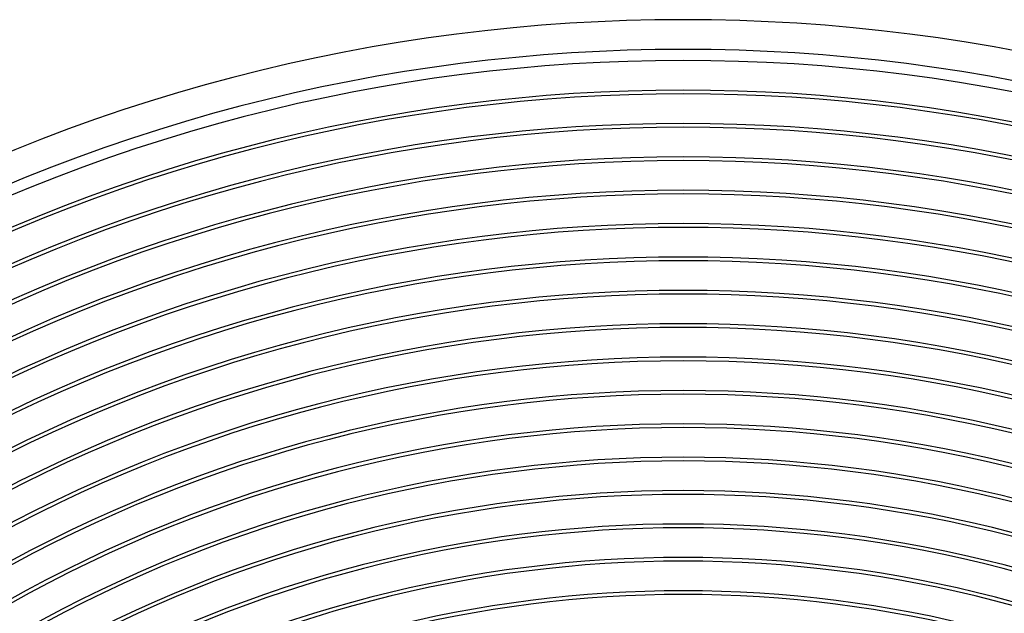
# Model space of a CAD drawing. Header units: millimetres. Extents: x -280 to 280, y -247 to 247.
# Tile 76 of 85: x -89 to 43, y 160 to 240. Entities that reach past the tile are written whole.
import ezdxf

# ---------------------------------------------------------------- set-up
doc = ezdxf.new("R2010")
doc.units = ezdxf.units.MM
doc.layers.add('THICK', color=7, linetype='Continuous')

msp = doc.modelspace()

# ---------------------------------------------------------------- linework, layer by layer
at = {"layer": 'THICK'}
for radius, start, end in [(240, 60.4775, 119.5225), (236, 60.4365, 119.5635), (234.5, 60.4886, 119.5113), (230.5, 60.2729, 119.7271), (230, 60.4982, 119.5018), (226, 60.3105, 119.6896), (225.5, 60.5082, 119.4918), (221.5, 60.3448, 119.6551), (221, 60.5185, 119.4815), (217, 60.377, 119.623), (216.5, 60.5293, 119.4707), (212.5, 60.4075, 119.5925), (212, 60.5406, 119.4595), (208, 60.4367, 119.5633), (207.5, 60.5522, 119.4477), (203.5, 60.4648, 119.5352), (203, 60.5645, 119.4355), (199, 60.4921, 119.5079), (198.5, 60.5773, 119.4227), (194.5, 60.5188, 119.4812), (194, 60.5907, 119.4093), (190, 60.5449, 119.4551), (189.5, 60.6047, 119.3953), (185.5, 60.5705, 119.4295), (185, 60.6195, 119.3806), (181, 60.5958, 119.4042), (180.5, 60.6349, 119.3652), (176.5, 60.6208, 119.3793), (176, 60.6511, 119.3489), (172, 60.6455, 119.3545), (171.5, 60.6682, 119.3318), (167.5, 60.67, 119.33), (167, 60.6862, 119.3138), (163, 60.6943, 119.3057), (162.5, 60.7052, 119.2948)]:
    msp.add_arc((0, 0), radius, start, end, dxfattribs=at)

doc.saveas('drawing.dxf')
